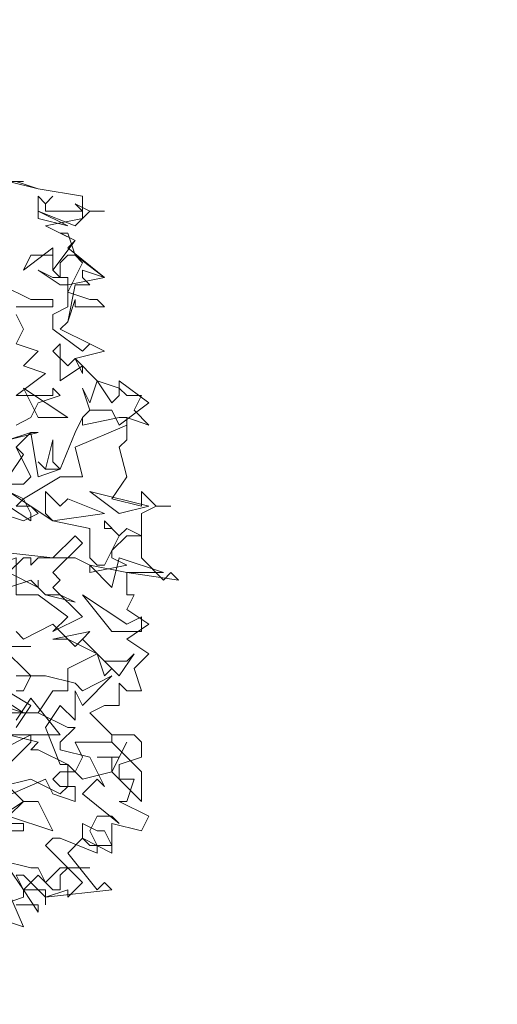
# Model space of a CAD drawing. Header units: millimetres. Extents: x 4234 to 4704, y 1542 to 2004.
# Tile 118 of 256: x 4341.46 to 4347.9, y 1821.28 to 1834.56. Entities that reach past the tile are written whole.
import ezdxf

# ---------------------------------------------------------------- set-up
doc = ezdxf.new("R2010")
doc.units = ezdxf.units.MM
doc.linetypes.add('DASHED', pattern=[19.05, 12.7, -6.35])
doc.layers.add('BOD', color=40, linetype='Continuous')
doc.layers.add('DIMENSIONS', color=7, linetype='Continuous')
pattern_1 = [(90, (3399.144, -158.445), (-8.980256, 8.980256), [2.38125, -15.57926]), (45, (3399.144, -158.445), (-8.980256, 8.980256), [2.38125, -10.31875]), (135, (3399.144, -158.445), (-8.980256, -8.980256), [2.38125, -10.31875])]

# ---------------------------------------------------------------- blocks, each defined once
blk = doc.blocks.new('A$Cf9015526')
at = {"color": 116, "lineweight": 0, "true_color": 0x136734}
for points in [[(2.2873, 3.1978), (2.3762, 3.1756), (2.5094, 3.1534), (2.5094, 3.0868), (2.3984, 3.0646), (2.4872, 3.0202), (2.465, 2.998), (2.576, 2.9091), (2.465, 2.8869), (2.465, 2.8647), (2.5316, 2.8425), (2.5538, 2.8425), (2.576, 2.8203), (2.4872, 2.8203), (2.4872, 2.8425), (2.465, 2.7759), (2.4428, 2.7537), (2.5316, 2.7093), (2.576, 2.6871), (2.4872, 2.6649), (2.5538, 2.5982), (2.6204, 2.576), (2.6427, 2.5538), (2.6871, 2.5538), (2.6649, 2.5094), (2.7093, 2.465), (2.6427, 2.4872), (2.6427, 2.4206), (2.6204, 2.3984), (2.6427, 2.3095), (2.5982, 2.2429), (2.6871, 2.2207), (2.6871, 2.2651), (2.7315, 2.2207), (2.7759, 2.2207), (2.7315, 2.2207), (2.6871, 2.1985), (2.6871, 2.0653), (2.7537, 1.9986), (2.7759, 2.0209), (2.7981, 1.9986), (2.6427, 2.0209), (2.6427, 1.9542), (2.6649, 1.9542), (2.6427, 1.9098), (2.7093, 1.8654), (2.6427, 1.821), (2.7093, 1.7766), (2.6649, 1.7322), (2.6871, 1.6655), (2.6427, 1.6655), (2.6204, 1.6877), (2.6204, 1.6211), (2.5982, 1.6211), (2.576, 1.6211), (2.5316, 1.5989), (2.5982, 1.5323), (2.6649, 1.5323), (2.6871, 1.5101), (2.6871, 1.4657), (2.6204, 1.4435), (2.6204, 1.4213), (2.6204, 1.3991), (2.6649, 1.3991), (2.6427, 1.3324), (2.6204, 1.3324), (2.7093, 1.288), (2.6871, 1.2436), (2.5982, 1.2658), (2.5982, 1.177), (2.5094, 1.2214), (2.465, 1.177), (2.5538, 1.0659), (2.576, 1.0882), (2.5982, 1.0659), (2.3984, 1.0437), (2.3984, 1.0215), (2.3984, 1.0659), (2.3318, 1.0659), (2.3095, 1.1104)], [(2.2651, 1.1104), (2.3318, 0.9549), (2.1985, 0.9993)], [(2.2651, 2.8869), (2.354, 2.8425), (2.3762, 2.8425), (2.4206, 2.8425), (2.4206, 2.8203), (2.3095, 2.8203)], [(2.3095, 2.7981), (2.3318, 2.7537), (2.3095, 2.7093), (2.3762, 2.6871), (2.3318, 2.6427), (2.3984, 2.6205), (2.3095, 2.5538), (2.3984, 2.5538), (2.4206, 2.5538), (2.4206, 2.576), (2.4428, 2.5538), (2.3762, 2.5316), (2.354, 2.4872), (2.3095, 2.465)], [(2.2651, 2.1985), (2.3318, 2.1763), (2.3762, 2.1985), (2.354, 2.2207), (2.3095, 2.2207), (2.3318, 2.2429), (2.2873, 2.2651)], [(2.2873, 2.4206), (2.3762, 2.4428), (2.354, 2.4428), (2.3095, 2.3984), (2.3318, 2.3762), (2.2873, 2.3095)], [(2.2873, 2.2651), (2.4206, 2.1763), (2.5316, 2.1541), (2.5316, 2.0653), (2.5538, 2.0431), (2.576, 2.0431), (2.6204, 2.1319), (2.5982, 2.1541), (2.576, 2.1541), (2.576, 2.1763), (2.6204, 2.1319), (2.6427, 2.1541), (2.6871, 2.1319), (2.6427, 2.1319), (2.5982, 2.0875), (2.5982, 2.0653), (2.6427, 2.0431), (2.5316, 2.0209), (2.5316, 2.0431), (2.4872, 2.0653), (2.3762, 2.0653), (2.354, 2.0431), (2.354, 2.0653), (2.3318, 2.0653), (2.2873, 2.0209), (2.3762, 1.9764), (2.3762, 1.9986), (2.3762, 1.9764), (2.3984, 1.9542), (2.4428, 1.9542), (2.4872, 1.932), (2.3984, 1.9542), (2.354, 1.9986), (2.2873, 1.9764)], [(2.2651, 1.288), (2.3318, 1.3324), (2.2873, 1.3768)], [(2.2651, 1.3768), (2.354, 1.3991), (2.4428, 1.3546), (2.465, 1.3768), (2.465, 1.4435), (2.3762, 1.4879), (2.354, 1.4879), (2.3762, 1.5101), (2.2873, 1.5323), (2.4428, 1.5323), (2.354, 1.6433), (2.3095, 1.5767)], [(2.3095, 1.6655), (2.3318, 1.6655), (2.354, 1.71), (2.2651, 1.7988)], [(2.3095, 1.8432), (2.3318, 1.821), (2.4206, 1.8654), (2.4872, 1.7988), (2.5094, 1.821), (2.576, 1.7544), (2.6427, 1.7544), (2.6649, 1.7766), (2.6204, 1.71), (2.5538, 1.7766), (2.465, 1.7322), (2.465, 1.6655), (2.4206, 1.6655), (2.3762, 1.5989), (2.465, 1.5545), (2.4872, 1.5545), (2.4428, 1.5101), (2.4428, 1.4879), (2.5316, 1.4657), (2.576, 1.3768), (2.5538, 1.3991), (2.5094, 1.3546), (2.6204, 1.2658), (2.5982, 1.288), (2.5538, 1.288), (2.5316, 1.2436), (2.5538, 1.1992), (2.5538, 1.177), (2.4428, 1.2214), (2.4206, 1.2214), (2.3984, 1.1992), (2.5094, 1.0882), (2.465, 1.0437), (2.465, 1.0659), (2.3984, 1.0437), (2.3318, 1.1104), (2.3095, 1.1104)], [(2.2873, 1.7988), (2.354, 1.7988), (2.2873, 1.7988)], [(2.2651, 1.6433), (2.3318, 1.5989), (2.354, 1.5989), (2.3762, 1.5989), (2.1985, 1.5989)], [(2.2873, 2.4206), (2.354, 2.4428), (2.3762, 2.3095), (2.4428, 2.3318), (2.4872, 2.4428), (2.5094, 2.4872), (2.5094, 2.465), (2.6204, 2.4872), (2.6427, 2.4872), (2.6427, 2.465), (2.4872, 2.3984), (2.5094, 2.3095), (2.4428, 2.3095), (2.3318, 2.2429), (2.354, 2.1985), (2.354, 2.1763), (2.2873, 2.2207)], [(2.2873, 2.2873), (2.3318, 2.2873), (2.354, 2.3095), (2.3095, 2.3984)], [(2.2651, 1.4213), (2.354, 1.5101), (2.354, 1.5323), (2.2651, 1.4879)], [(2.3095, 1.5545), (2.354, 1.6211), (2.2429, 1.6877)], [(2.3095, 1.71), (2.3984, 1.71), (2.4872, 1.6877), (2.5094, 1.6655), (2.5982, 1.71), (2.5094, 1.6211), (2.4872, 1.6655), (2.4872, 1.5767), (2.4428, 1.6211), (2.3984, 1.5545), (2.4428, 1.4435), (2.465, 1.4435), (2.4872, 1.4213), (2.5094, 1.4657), (2.4872, 1.5101), (2.5982, 1.5101), (2.5982, 1.5323), (2.5982, 1.5101), (2.6871, 1.4213), (2.6871, 1.3324), (2.5982, 1.4213), (2.5094, 1.3991), (2.4872, 1.4213), (2.4428, 1.4213), (2.4206, 1.3991), (2.4428, 1.3768), (2.4872, 1.3768), (2.4872, 1.3324), (2.4206, 1.3546), (2.3984, 1.3991), (2.2429, 1.3324)], [(2.2651, 1.0215), (2.3318, 1.0437), (2.3318, 1.0659), (2.2873, 1.1326)], [(2.2651, 1.1548), (2.354, 1.1326), (2.3762, 1.1326), (2.3984, 1.0882), (2.4428, 1.1326), (2.5316, 1.1326), (2.465, 1.1326), (2.4428, 1.1104), (2.4428, 1.0659), (2.4206, 1.0659), (2.3762, 1.1104), (2.3318, 1.0659), (2.3762, 0.9993), (2.3762, 1.0215), (2.3095, 1.0215)]]:
    blk.add_lwpolyline(points, dxfattribs=at)
for points in [[(2.3095, 3.1978), (2.3762, 3.1756), (2.3095, 3.1978), (2.2873, 3.1978), (2.3318, 3.1978)], [(2.4206, 3.1534), (2.3984, 3.1312), (2.3984, 3.109), (2.4872, 3.109), (2.5094, 3.109), (2.4872, 3.1312), (2.5316, 3.109), (2.576, 3.109), (2.5316, 3.109), (2.4872, 3.0646), (2.3762, 3.109), (2.3762, 3.1534), (2.3984, 3.1312)], [(2.3762, 3.0868), (2.3762, 3.109), (2.465, 3.0646)], [(2.4872, 2.9758), (2.576, 2.9091), (2.5094, 2.9314), (2.5094, 2.9091), (2.5316, 2.8869), (2.4872, 2.8869), (2.465, 2.7759), (2.4428, 2.7537), (2.5316, 2.7093), (2.576, 2.6871), (2.5316, 2.7093), (2.5094, 2.6871), (2.4206, 2.7537), (2.4206, 2.7981), (2.465, 2.8203), (2.465, 2.8647), (2.5094, 2.9536), (2.4872, 2.9758), (2.465, 2.9758), (2.4428, 2.9536), (2.4428, 2.9091), (2.4206, 2.9314), (2.4206, 2.9758), (2.354, 2.9758), (2.3318, 2.9314), (2.4206, 2.998), (2.4206, 2.9536), (2.4206, 2.9314), (2.4872, 3.0202), (2.4428, 3.0424), (2.465, 3.0424)], [(2.4428, 2.9091), (2.465, 2.9091), (2.465, 2.8869), (2.4428, 2.8869), (2.3762, 2.9314), (2.4206, 2.9091)], [(2.465, 2.6427), (2.4872, 2.6649), (2.5094, 2.6205), (2.5094, 2.6427), (2.4428, 2.5982), (2.4428, 2.7093), (2.4206, 2.6871)], [(2.5982, 2.5316), (2.6204, 2.5538), (2.6204, 2.5982), (2.7093, 2.5316), (2.6204, 2.465), (2.5982, 2.5094), (2.5316, 2.5094), (2.5094, 2.4872), (2.5316, 2.5094), (2.5094, 2.576), (2.5316, 2.5316), (2.5538, 2.5982)], [(2.465, 2.4872), (2.3318, 2.576), (2.3762, 2.4872)], [(2.4428, 2.3318), (2.3984, 2.3318), (2.3762, 2.354), (2.3984, 2.3318), (2.4206, 2.4206), (2.4206, 2.354)], [(2.465, 2.2429), (2.576, 2.1985), (2.4206, 2.1763), (2.3984, 2.1985), (2.3984, 2.2651), (2.4428, 2.2207)], [(2.7093, 2.2207), (2.5316, 2.2651), (2.6204, 2.1985)], [(2.4206, 2.0209), (2.4428, 1.9986), (2.4206, 1.9764), (2.5094, 1.8876), (2.4206, 1.8432), (2.465, 1.8876), (2.3762, 1.9542), (2.3095, 1.9542), (2.3095, 2.0653), (2.0653, 1.9764), (2.0875, 1.9986), (2.0875, 2.0209), (2.0653, 2.0431), (2.1097, 2.0209), (2.1985, 2.0209), (2.2207, 2.0431), (2.2207, 2.0875), (2.4206, 2.0653), (2.4872, 2.1319), (2.5094, 2.1097)], [(2.6427, 2.0209), (2.5316, 2.0431), (2.5982, 1.9764), (2.6204, 2.0653), (2.7537, 2.0209)], [(2.6871, 1.8876), (2.6871, 1.8432), (2.6427, 1.8432), (2.5982, 1.8432), (2.5094, 1.9542), (2.6427, 1.8654)], [(2.5982, 1.7322), (2.576, 1.71), (2.5538, 1.7766), (2.5094, 1.7988), (2.465, 1.821), (2.4206, 1.821), (2.5316, 1.8432), (2.5094, 1.821)], [(2.1985, 1.5989), (2.1097, 1.6211), (2.1763, 1.5545), (2.1985, 1.6433), (2.3318, 1.5989)], [(2.5982, 1.4657), (2.5538, 1.4657), (2.6204, 1.4657), (2.6427, 1.5101), (2.5982, 1.4213)], [(2.0875, 1.3102), (2.1541, 1.2214), (2.2207, 1.2436), (2.2429, 1.2436), (2.2651, 1.288), (2.2651, 1.2658), (2.3318, 1.2658), (2.3318, 1.2436), (2.2429, 1.2436), (2.2429, 1.2214), (2.1763, 1.1992), (2.0431, 1.2658)], [(2.4206, 1.2436), (2.2873, 1.288), (2.3318, 1.3324), (2.3762, 1.3324)], [(2.576, 1.2436), (2.5982, 1.1992), (2.5316, 1.1992), (2.5094, 1.2214), (2.5094, 1.2658), (2.5538, 1.2436)]]:
    blk.add_lwpolyline(points, close=True, dxfattribs=at)

msp = doc.modelspace()

# ---------------------------------------------------------------- hatches: boundary and pattern name
at = {"layer": 'DIMENSIONS'}
h = msp.add_hatch(dxfattribs=at)
h.set_pattern_fill('GRASS', color=256, scale=0.5)
h.set_pattern_definition(pattern_1)
h.paths.add_polyline_path([(4417.642, 1844.325), (4423.295, 1838.251), (4434.997, 1847.63), (4469.633, 1855.411), (4513.149, 1877.657), (4531.91, 1892.866), (4546.887, 1910.457), (4556.576, 1922.748), (4577.553, 1933.381), (4592.745, 1936.647), (4614.987, 1937.27), (4624.025, 1937.27), (4633.352, 1938.711), (4636.398, 1940.231), (4631.843, 1952.387, 0.161807)])
h.paths.add_polyline_path([(4631.843, 1952.387), (4629.875, 1957.638), (4629.402, 1957.362), (4621.324, 1958.355), (4615.855, 1959.613), (4597.306, 1970.684), (4571.563, 1964.436), (4571.563, 1952.35), (4556.657, 1951.293), (4533.205, 1949.701), (4514.014, 1931.759), (4500.094, 1928.388), (4467.514, 1910.265), (4457.649, 1889.768), (4440.095, 1876.858), (4418.61, 1858.458), (4410.164, 1852.361), (4417.642, 1844.325, -0.161807)])
h.paths.add_polyline_path([(4548.079, 1916.6), (4552.857, 1929.938), (4546.693, 1932.146), (4541.915, 1918.808)], flags=24)
h.paths.add_polyline_path([(4503.056, 1883.274), (4507.833, 1896.612), (4501.67, 1898.82), (4496.892, 1885.482)], flags=24)
h.paths.add_polyline_path([(4451.737, 1857.409), (4456.514, 1870.747), (4450.351, 1872.954), (4445.573, 1859.617)], flags=24)
h.paths.add_polyline_path([(4412.993, 1854.337), (4417.077, 1849.949), (4419.339, 1852.055), (4415.256, 1856.442)], flags=24)
h.paths.add_polyline_path([(4596.347, 1950.181), (4601.125, 1963.518), (4594.961, 1965.726), (4590.184, 1952.389)], flags=24)
h.paths.add_polyline_path([(4509.799, 1914.44), (4520.772, 1919.976), (4517.122, 1927.21), (4506.149, 1921.675)], flags=24)
h.paths.add_polyline_path([(4321.655, 1898.427), (4326.034, 1896.392), (4327.337, 1899.195), (4322.958, 1901.23)], flags=9)
h.paths.add_polyline_path([(4333.436, 1891.996), (4338.276, 1888.46), (4340.1, 1890.956), (4335.26, 1894.492)], flags=9)
h.paths.add_polyline_path([(4351.195, 1875.643), (4355.521, 1871.494), (4357.661, 1873.726), (4353.334, 1877.874)], flags=9)
h.paths.add_polyline_path([(4373.922, 1853.781), (4378.272, 1849.657), (4380.399, 1851.901), (4376.049, 1856.024)], flags=9)
h.paths.add_polyline_path([(4389.205, 1846.109), (4392.546, 1849.595), (4390.314, 1851.734), (4386.973, 1848.248)], flags=9)
h.paths.add_polyline_path([(4407.974, 1825.893), (4411.638, 1829.038), (4409.624, 1831.383), (4405.961, 1828.238)], flags=9)
h.paths.add_polyline_path([(4405.697, 1823.188), (4408.835, 1819.518), (4411.185, 1821.527), (4408.046, 1825.197)], flags=9)
h.paths.add_polyline_path([(4412.076, 1813.536), (4414.857, 1808.226), (4417.596, 1809.66), (4414.815, 1814.97)], flags=9)
h.paths.add_polyline_path([(4306.063, 1735.531), (4308.37, 1742.308), (4305.444, 1743.304), (4303.137, 1736.527)], flags=9)
h.paths.add_polyline_path([(4289.124, 1902.077), (4295.062, 1902.894), (4294.64, 1905.956), (4288.702, 1905.139)], flags=9)
h.paths.add_polyline_path([(4305.67, 1902.469), (4311.525, 1901.187), (4312.186, 1904.206), (4306.331, 1905.488)], flags=9)
h.paths.add_polyline_path([(4434.212, 1813.221), (4438.6, 1817.304), (4436.494, 1819.567), (4432.106, 1815.483)], flags=9)
h.paths.add_polyline_path([(4381.102, 1865.727), (4385.185, 1861.34), (4387.448, 1863.446), (4383.365, 1867.833)], flags=9)
h.paths.add_polyline_path([(4421.978, 1821.805), (4426.062, 1817.417), (4428.324, 1819.523), (4424.241, 1823.911)], flags=9)
h.paths.add_polyline_path([(4410.395, 1823.868), (4413.93, 1827.157), (4411.824, 1829.42), (4408.289, 1826.131)], flags=9)
h.paths.add_polyline_path([(4387.391, 1817.486), (4392.169, 1830.823), (4386.005, 1833.031), (4381.227, 1819.694)], flags=9)
h.paths.add_polyline_path([(4347.973, 1750.06), (4352.75, 1763.397), (4346.587, 1765.605), (4341.809, 1752.268)], flags=9)
h.paths.add_polyline_path([(4341.432, 1678.315), (4346.21, 1691.652), (4340.046, 1693.86), (4335.269, 1680.523)], flags=9)
h.paths.add_polyline_path([(4323.367, 1583.702), (4328.145, 1597.039), (4321.981, 1599.247), (4317.204, 1585.909)], flags=9)
h.paths.add_polyline_path([(4335.365, 1700.446), (4339.979, 1713.328), (4330.825, 1716.607), (4326.211, 1703.726)], flags=9)
h.paths.add_polyline_path([(4396.179, 1839.031), (4404.655, 1830.211), (4406.861, 1832.33), (4398.385, 1841.151)], flags=9)
h.paths.add_polyline_path([(4396.433, 1860.296), (4402.629, 1853.776), (4403.712, 1854.806), (4397.517, 1861.325)], flags=9)
h.paths.add_polyline_path([(4349.014, 1900.377), (4363.585, 1891.161), (4365.102, 1893.559), (4350.531, 1902.776)], flags=9)
h.paths.add_polyline_path([(4438.666, 1769.752), (4437.611, 1764.115), (4441.328, 1763.419), (4442.383, 1769.056)], flags=9)
h.paths.add_polyline_path([(4432.339, 1775.082), (4431.592, 1769.395), (4435.341, 1768.902), (4436.089, 1774.588)], flags=9)
h.paths.add_polyline_path([(4446.576, 1765.01), (4445.473, 1759.382), (4449.184, 1758.654), (4450.287, 1764.282)], flags=9)
h.paths.add_polyline_path([(4333.28, 1902.136), (4338.08, 1900.158), (4339.521, 1903.654), (4334.722, 1905.632)], flags=9)
h.paths.add_polyline_path([(4335.517, 1907.037), (4340.858, 1904.947), (4342.235, 1908.469), (4336.895, 1910.559)], flags=9)
h.paths.add_polyline_path([(4338.313, 1912.555), (4343.753, 1910.74), (4344.95, 1914.327), (4339.509, 1916.142)], flags=9)
h.paths.add_polyline_path([(4390.585, 1863.01), (4393.613, 1859.818), (4396.592, 1862.643), (4393.563, 1865.836)], flags=9)
h.paths.add_polyline_path([(4431.119, 1819.228), (4434.15, 1816.033), (4437.129, 1818.858), (4434.097, 1822.054)], flags=9)
h.paths.add_polyline_path([(4421.135, 1830.165), (4424.164, 1826.973), (4427.142, 1829.798), (4424.114, 1832.991)], flags=9)
h.paths.add_polyline_path([(4410.884, 1841.214), (4413.913, 1838.022), (4416.891, 1840.847), (4413.863, 1844.04)], flags=9)
h.paths.add_polyline_path([(4400.588, 1852.195), (4403.617, 1849.002), (4406.596, 1851.828), (4403.567, 1855.02)], flags=9)
h.paths.add_polyline_path([(4378.865, 1874.762), (4381.896, 1871.566), (4384.875, 1874.392), (4381.843, 1877.588)], flags=9)
h = msp.add_hatch(dxfattribs=at)
h.set_pattern_fill('GRASS', color=256, scale=0.5)
h.set_pattern_definition(pattern_1)
h.paths.add_polyline_path([(4408.862, 1832.2), (4393.775, 1848.471), (4381.611, 1830.922), (4363.601, 1808.702), (4358.367, 1803.397), (4341.885, 1775.147), (4339.648, 1751.088), (4324.492, 1725.327), (4322.615, 1687.402), (4321.49, 1659.197), (4314.617, 1611.703), (4291.924, 1588.609), (4316.189, 1573.325, -0.136079)])
h.paths.add_polyline_path([(4392.753, 1820.406), (4397.531, 1833.743), (4391.367, 1835.951), (4386.589, 1822.614)], flags=24)
h.paths.add_polyline_path([(4353.335, 1752.98), (4358.112, 1766.317), (4351.949, 1768.525), (4347.171, 1755.188)], flags=24)
h.paths.add_polyline_path([(4340.727, 1703.367), (4345.341, 1716.248), (4336.187, 1719.527), (4331.573, 1706.646)], flags=24)
h = msp.add_hatch(dxfattribs=at)
h.set_pattern_fill('GRASS', color=256, scale=0.5)
h.set_pattern_definition(pattern_1)
h.paths.add_polyline_path([(4310.827, 1570.405, -0.136079), (4403.5, 1829.279), (4388.413, 1845.551), (4376.249, 1828.002), (4358.239, 1805.782), (4353.005, 1800.476), (4336.523, 1772.227), (4334.286, 1748.168), (4319.13, 1722.407), (4317.253, 1684.482), (4316.128, 1656.277), (4309.255, 1608.783), (4286.562, 1585.689)])
h.paths.add_polyline_path([(4386.925, 1816.184), (4392.635, 1832.125), (4386.471, 1834.333), (4380.761, 1818.392)], flags=24)
h.paths.add_polyline_path([(4335.454, 1700.695), (4339.956, 1713.262), (4330.801, 1716.541), (4326.3, 1703.974)], flags=24)

# ---------------------------------------------------------------- linework, layer by layer
at = {"layer": 'DIMENSIONS', "linetype": 'DASHED', "lineweight": 5}
msp.add_arc((4823.953, 1532.739), 514.506, 144.78227, 175.80174, dxfattribs=at)

# ---------------------------------------------------------------- block references
at = {"layer": 'BOD', "xscale": 4.480026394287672, "yscale": 4.480026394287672, "zscale": 4.480026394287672}
msp.add_blockref('A$Cf9015526', (4331.068, 1818.048, 480.917), dxfattribs=at)

doc.saveas('drawing.dxf')
